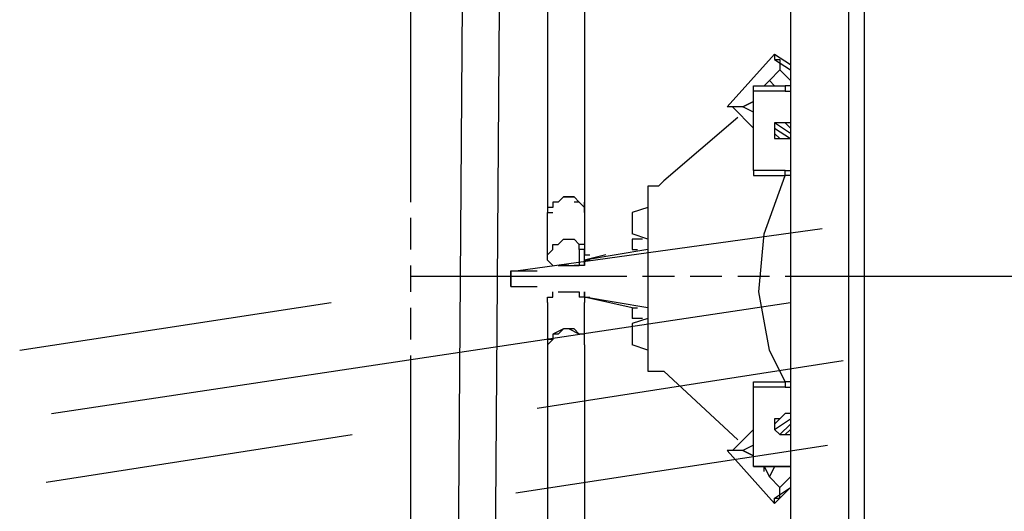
# Model space of a CAD drawing. Header units: millimetres. Extents: x 46 to 491, y -41 to 547.
# Tile 78 of 140: x 257.49 to 265.38, y 96.79 to 100.72. Entities that reach past the tile are written whole.
import ezdxf

# ---------------------------------------------------------------- set-up
doc = ezdxf.new("R2010")
doc.units = ezdxf.units.MM
doc.header["$LTSCALE"] = 10
doc.layers.add('xref', color=252, linetype='Continuous')

# ---------------------------------------------------------------- blocks, each defined once
blk = doc.blocks.new('stacja')
at = {"color": 5, "lineweight": 25}
for points in [[(209.677, 50.630666), (209.677, 42.587333)], [(209.677, 50.630666), (209.677, 42.587333)], [(210.142667, 50.630666), (210.142667, 40.978666)], [(210.142667, 50.630666), (210.142667, 40.978666)], [(209.211334, 49.614666), (209.169, 49.614666), (209.55, 50.038), (209.677, 49.953333)], [(209.211334, 49.614666), (209.169, 49.614666), (209.55, 50.038), (209.677, 49.953333)], [(209.55, 50.038), (209.55, 49.995666), (209.592334, 49.995666), (209.592334, 49.911)], [(209.55, 50.038), (209.55, 49.995666), (209.592334, 49.995666), (209.592334, 49.911)], [(209.592334, 49.911), (209.507667, 49.826333), (209.55, 49.784)], [(209.592334, 49.911), (209.507667, 49.826333), (209.55, 49.784)], [(209.634667, 49.741666), (209.380667, 49.741666), (209.380667, 49.784), (209.634667, 49.784)], [(209.634667, 49.741666), (209.380667, 49.741666), (209.380667, 49.784), (209.634667, 49.784)], [(209.677, 49.784), (209.634667, 49.784), (209.634667, 49.741666), (209.677, 49.741666)], [(209.677, 49.784), (209.634667, 49.784), (209.634667, 49.741666), (209.677, 49.741666)], [(209.296, 49.614666), (209.169, 49.614666)], [(209.296, 49.614666), (209.169, 49.614666)], [(209.677, 49.487666), (209.55, 49.487666), (209.55, 49.360666), (209.677, 49.360666)], [(209.677, 49.487666), (209.55, 49.487666), (209.55, 49.360666), (209.677, 49.360666)], [(209.634667, 49.106666), (209.380667, 49.106666), (209.380667, 49.064333), (209.634667, 49.064333)], [(209.634667, 49.106666), (209.380667, 49.106666), (209.380667, 49.064333), (209.634667, 49.064333)], [(209.634667, 47.413333), (209.507667, 47.667333), (209.423, 48.133), (209.465334, 48.598666), (209.634667, 49.064333)], [(209.634667, 47.413333), (209.507667, 47.667333), (209.423, 48.133), (209.465334, 48.598666), (209.634667, 49.064333)], [(209.677, 49.064333), (209.634667, 49.064333), (209.634667, 49.106666), (209.677, 49.106666)], [(209.677, 49.064333), (209.634667, 49.064333), (209.634667, 49.106666), (209.677, 49.106666)], [(208.534, 48.979666), (208.534, 47.498)], [(208.534, 48.979666), (208.534, 47.498)], [(208.661, 49.022), (208.618667, 48.979666)], [(208.661, 49.022), (208.618667, 48.979666)], [(208.026, 48.768), (208.026, 48.810333), (207.983667, 48.852666), (207.941334, 48.895), (207.856667, 48.895), (207.814334, 48.852666), (207.772, 48.852666), (207.772, 48.810333), (207.729667, 48.810333), (207.729667, 48.768)], [(208.026, 48.768), (208.026, 48.810333), (207.983667, 48.852666), (207.941334, 48.895), (207.856667, 48.895), (207.814334, 48.852666), (207.772, 48.852666), (207.772, 48.810333), (207.729667, 48.810333), (207.729667, 48.768)], [(207.856667, 48.895), (207.899, 48.895)], [(207.856667, 48.895), (207.899, 48.895)], [(207.899, 48.895), (207.941334, 48.895)], [(207.899, 48.895), (207.941334, 48.895)], [(207.772, 48.810333), (207.729667, 48.810333)], [(207.772, 48.810333), (207.729667, 48.810333)], [(207.814334, 48.852666), (207.772, 48.852666)], [(207.814334, 48.852666), (207.772, 48.852666)], [(207.983667, 48.852666), (207.941334, 48.852666)], [(207.983667, 48.852666), (207.941334, 48.852666)], [(208.026, 48.768), (208.026, 48.852666)], [(208.026, 48.768), (208.026, 48.852666)], [(207.729667, 48.768), (207.772, 48.768)], [(207.729667, 48.768), (207.772, 48.768)], [(208.407, 48.768), (208.407, 48.683333)], [(208.407, 48.768), (208.407, 48.683333)], [(208.407, 48.683333), (208.407, 48.598666)], [(208.407, 48.683333), (208.407, 48.598666)], [(207.772, 48.344666), (207.729667, 48.387), (207.729667, 48.429333), (207.772, 48.471666), (207.772, 48.514), (207.814334, 48.514), (207.856667, 48.556333), (207.941334, 48.556333), (207.983667, 48.514)], [(207.772, 48.344666), (207.729667, 48.387), (207.729667, 48.429333), (207.772, 48.471666), (207.772, 48.514), (207.814334, 48.514), (207.856667, 48.556333), (207.941334, 48.556333), (207.983667, 48.514)], [(208.407, 48.556333), (208.407, 48.471666)], [(208.407, 48.556333), (208.407, 48.471666)], [(207.983667, 48.471666), (207.983667, 48.514)], [(208.026, 48.514), (207.983667, 48.514)], [(207.983667, 48.471666), (207.983667, 48.514)], [(208.026, 48.514), (207.983667, 48.514)], [(208.026, 48.514), (208.026, 48.471666)], [(208.026, 48.514), (208.026, 48.471666)], [(207.983667, 48.471666), (207.983667, 48.344666)], [(208.026, 48.344666), (208.026, 48.471666), (207.983667, 48.471666)], [(207.983667, 48.471666), (207.983667, 48.344666)], [(208.026, 48.344666), (208.026, 48.471666), (207.983667, 48.471666)], [(208.026, 48.429333), (208.068334, 48.429333)], [(208.026, 48.429333), (208.068334, 48.429333)], [(207.814334, 48.344666), (207.856667, 48.344666)], [(207.814334, 48.344666), (207.856667, 48.344666)], [(207.814334, 48.344666), (207.856667, 48.344666)], [(207.814334, 48.344666), (207.856667, 48.344666)], [(207.856667, 48.344666), (207.899, 48.344666)], [(207.856667, 48.344666), (207.899, 48.344666)], [(207.899, 48.344666), (207.941334, 48.344666)], [(207.899, 48.344666), (207.941334, 48.344666)], [(207.941334, 48.344666), (207.983667, 48.344666)], [(207.941334, 48.344666), (207.983667, 48.344666)], [(208.026, 48.344666), (207.983667, 48.344666)], [(208.026, 48.344666), (207.983667, 48.344666)], [(208.026, 48.387), (208.026, 48.344666)], [(208.026, 48.387), (208.068334, 48.387)], [(208.026, 48.387), (208.026, 48.344666)], [(208.026, 48.387), (208.068334, 48.387)], [(207.433334, 48.175333), (207.433334, 48.302333)], [(207.433334, 48.302333), (207.433334, 48.26)], [(207.433334, 48.175333), (207.433334, 48.302333)], [(207.433334, 48.302333), (207.433334, 48.26)], [(207.433334, 48.26), (207.433334, 48.175333)], [(207.433334, 48.26), (207.433334, 48.175333)], [(207.729667, 48.048333), (207.729667, 48.090666), (207.772, 48.090666), (207.772, 48.133)], [(207.729667, 48.048333), (207.729667, 48.090666), (207.772, 48.090666), (207.772, 48.133)], [(207.814334, 48.133), (207.856667, 48.133)], [(207.814334, 48.133), (207.856667, 48.133)], [(207.814334, 48.133), (207.856667, 48.133)], [(207.814334, 48.133), (207.856667, 48.133)], [(207.814334, 48.133), (207.856667, 48.133)], [(207.814334, 48.133), (207.856667, 48.133)], [(207.856667, 48.133), (207.899, 48.133)], [(207.856667, 48.133), (207.899, 48.133)], [(207.899, 48.133), (207.941334, 48.133)], [(207.899, 48.133), (207.941334, 48.133)], [(207.899, 48.133), (207.941334, 48.133)], [(207.899, 48.133), (207.941334, 48.133)], [(207.941334, 48.133), (207.983667, 48.133)], [(207.941334, 48.133), (207.983667, 48.133)], [(207.983667, 48.133), (207.983667, 48.090666)], [(207.983667, 48.133), (207.983667, 48.090666)], [(208.026, 48.133), (208.026, 48.090666)], [(208.026, 48.090666), (208.026, 48.133)], [(208.026, 48.133), (208.026, 48.090666)], [(208.026, 48.090666), (208.026, 48.133)], [(208.026, 48.090666), (208.026, 48.048333)], [(208.026, 48.090666), (208.068334, 48.090666)], [(208.026, 48.090666), (208.026, 48.048333)], [(208.026, 48.090666), (208.026, 48.048333)], [(208.026, 48.090666), (208.068334, 48.090666)], [(208.026, 48.090666), (208.026, 48.048333)], [(208.026, 48.090666), (208.068334, 48.090666)], [(208.026, 48.090666), (208.026, 48.048333)], [(208.026, 48.090666), (208.026, 48.048333)], [(208.026, 48.090666), (208.068334, 48.090666)], [(208.407, 48.006), (208.407, 47.921333)], [(208.407, 48.006), (208.449334, 48.006)], [(208.407, 48.006), (208.407, 47.921333)], [(208.407, 48.006), (208.449334, 48.006)], [(208.407, 47.879), (208.407, 47.794333)], [(208.407, 47.879), (208.407, 47.794333)], [(208.026, 47.709666), (208.026, 47.794333), (207.983667, 47.794333), (207.899, 47.836666), (207.856667, 47.836666), (207.772, 47.794333), (207.772, 47.752), (207.729667, 47.709666)], [(208.026, 47.752), (208.026, 47.794333), (207.983667, 47.794333), (207.941334, 47.836666), (207.856667, 47.836666), (207.814334, 47.794333), (207.772, 47.794333), (207.772, 47.752), (207.729667, 47.752), (207.729667, 47.709666)], [(208.026, 47.709666), (208.026, 47.794333), (207.983667, 47.794333), (207.899, 47.836666), (207.856667, 47.836666), (207.772, 47.794333), (207.772, 47.752), (207.729667, 47.709666)], [(208.026, 47.752), (208.026, 47.794333), (207.983667, 47.794333), (207.941334, 47.836666), (207.856667, 47.836666), (207.814334, 47.794333), (207.772, 47.794333), (207.772, 47.752), (207.729667, 47.752), (207.729667, 47.709666)], [(208.407, 47.794333), (208.407, 47.709666)], [(208.407, 47.794333), (208.407, 47.709666)], [(208.618667, 47.498), (208.661, 47.498)], [(208.618667, 47.498), (208.661, 47.498)], [(209.634667, 47.371), (209.380667, 47.371), (209.380667, 47.413333), (209.634667, 47.413333)], [(209.634667, 47.371), (209.380667, 47.371), (209.380667, 47.413333), (209.634667, 47.413333)], [(209.380667, 46.736), (209.380667, 47.371)], [(209.380667, 46.736), (209.380667, 47.371)], [(209.677, 47.413333), (209.634667, 47.413333), (209.634667, 47.371), (209.677, 47.371)], [(209.677, 47.413333), (209.634667, 47.413333), (209.634667, 47.371), (209.677, 47.371)], [(209.677, 47.159333), (209.634667, 47.159333), (209.592334, 47.117), (209.55, 47.117), (209.55, 47.032333), (209.592334, 46.99), (209.677, 46.99)], [(209.677, 47.159333), (209.634667, 47.159333), (209.592334, 47.117), (209.55, 47.117), (209.55, 47.032333), (209.592334, 46.99), (209.677, 46.99)], [(209.296, 46.863), (209.211334, 46.863), (209.380667, 47.032333)], [(209.296, 46.863), (209.211334, 46.863), (209.380667, 47.032333)], [(209.211334, 46.863), (209.169, 46.863)], [(209.211334, 46.863), (209.169, 46.863), (209.55, 46.439666), (209.677, 46.566666)], [(209.211334, 46.863), (209.169, 46.863)], [(209.211334, 46.863), (209.169, 46.863), (209.55, 46.439666), (209.677, 46.566666)], [(209.55, 46.439666), (209.55, 46.482), (209.592334, 46.482), (209.592334, 46.566666)], [(209.55, 46.439666), (209.55, 46.482), (209.592334, 46.482), (209.592334, 46.566666)]]:
    blk.add_lwpolyline(points, dxfattribs=at)
for points in [[(209.634667, 46.736), (209.380667, 46.736)], [(209.634667, 46.736), (209.380667, 46.736)], [(209.677, 46.736), (209.634667, 46.736)], [(209.677, 46.736), (209.634667, 46.736)]]:
    blk.add_lwpolyline(points, close=True, dxfattribs=at)
for points in [[(210.269667, 40.978666), (210.269667, 40.978666), (210.269667, 55.499), (210.269667, 55.499)], [(210.269667, 40.978666), (210.269667, 40.978666), (210.269667, 55.499), (210.269667, 55.499)], [(208.026, 52.620333), (208.026, 52.620333), (208.026, 48.768), (208.026, 48.768)], [(208.026, 52.620333), (208.026, 52.620333), (208.026, 48.768), (208.026, 48.768)], [(207.729667, 51.816), (207.729667, 51.816), (207.729667, 48.768), (207.729667, 48.768)], [(207.729667, 51.816), (207.729667, 51.816), (207.729667, 48.768), (207.729667, 48.768)], [(206.629, 51.477333), (206.629, 51.477333), (206.629, 48.979666), (206.629, 48.979666)], [(207.01, 45.296666), (207.01, 45.296666), (207.052334, 51.181), (207.052334, 51.181)], [(207.01, 45.296666), (207.01, 45.296666), (207.052334, 51.181), (207.052334, 51.181)], [(207.306334, 45.296666), (207.306334, 45.296666), (207.348667, 51.138666), (207.348667, 51.138666)], [(207.306334, 45.296666), (207.306334, 45.296666), (207.348667, 51.138666), (207.348667, 51.138666)], [(206.629, 50.249666), (206.629, 50.249666), (206.629, 49.995666), (206.629, 49.995666)], [(209.55, 49.995666), (209.55, 49.995666), (209.677, 49.911), (209.677, 49.911)], [(209.55, 49.995666), (209.55, 49.995666), (209.677, 49.911), (209.677, 49.911)], [(209.677, 49.826333), (209.677, 49.826333), (209.592334, 49.911), (209.592334, 49.911)], [(209.677, 49.826333), (209.677, 49.826333), (209.592334, 49.911), (209.592334, 49.911)], [(206.629, 49.868666), (206.629, 49.868666), (206.629, 49.614666), (206.629, 49.614666)], [(209.465334, 49.784), (209.465334, 49.784), (209.507667, 49.826333), (209.507667, 49.826333)], [(209.465334, 49.784), (209.465334, 49.784), (209.507667, 49.826333), (209.507667, 49.826333)], [(209.380667, 49.106666), (209.380667, 49.106666), (209.380667, 49.741666), (209.380667, 49.741666)], [(209.380667, 49.106666), (209.380667, 49.106666), (209.380667, 49.741666), (209.380667, 49.741666)], [(209.380667, 49.445333), (209.380667, 49.445333), (209.211334, 49.614666), (209.211334, 49.614666)], [(209.380667, 49.445333), (209.380667, 49.445333), (209.211334, 49.614666), (209.211334, 49.614666)], [(209.296, 49.614666), (209.296, 49.614666), (209.380667, 49.657), (209.380667, 49.657)], [(209.380667, 49.657), (209.380667, 49.657), (209.296, 49.614666), (209.296, 49.614666)], [(209.296, 49.614666), (209.296, 49.614666), (209.380667, 49.657), (209.380667, 49.657)], [(209.380667, 49.657), (209.380667, 49.657), (209.296, 49.614666), (209.296, 49.614666)], [(209.380667, 49.572333), (209.380667, 49.572333), (209.296, 49.614666), (209.296, 49.614666)], [(209.380667, 49.572333), (209.380667, 49.572333), (209.296, 49.614666), (209.296, 49.614666)], [(209.253667, 49.53), (209.253667, 49.53), (208.661, 49.022), (208.661, 49.022)], [(209.253667, 49.53), (209.253667, 49.53), (208.661, 49.022), (208.661, 49.022)], [(206.629, 49.487666), (206.629, 49.487666), (206.629, 49.233666), (206.629, 49.233666)], [(209.677, 49.403), (209.677, 49.403), (209.55, 49.487666), (209.55, 49.487666)], [(209.677, 49.403), (209.677, 49.403), (209.55, 49.487666), (209.55, 49.487666)], [(209.55, 49.445333), (209.55, 49.445333), (209.677, 49.360666), (209.677, 49.360666)], [(209.55, 49.445333), (209.55, 49.445333), (209.677, 49.360666), (209.677, 49.360666)], [(209.634667, 49.487666), (209.634667, 49.487666), (209.677, 49.445333), (209.677, 49.445333)], [(209.634667, 49.487666), (209.634667, 49.487666), (209.677, 49.445333), (209.677, 49.445333)], [(209.592334, 49.360666), (209.592334, 49.360666), (209.55, 49.403), (209.55, 49.403)], [(209.592334, 49.360666), (209.592334, 49.360666), (209.55, 49.403), (209.55, 49.403)], [(206.629, 49.106666), (206.629, 49.106666), (206.629, 48.852666), (206.629, 48.852666)], [(208.618667, 48.979666), (208.618667, 48.979666), (208.534, 48.979666), (208.534, 48.979666)], [(208.618667, 48.979666), (208.618667, 48.979666), (208.534, 48.979666), (208.534, 48.979666)], [(208.534, 48.810333), (208.534, 48.810333), (208.407, 48.768), (208.407, 48.768)], [(208.534, 48.810333), (208.534, 48.810333), (208.407, 48.768), (208.407, 48.768)], [(206.629, 48.725666), (206.629, 48.725666), (206.629, 48.471666), (206.629, 48.471666)], [(207.729667, 48.429333), (207.729667, 48.429333), (207.729667, 48.768), (207.729667, 48.768)], [(207.729667, 48.429333), (207.729667, 48.429333), (207.729667, 48.768), (207.729667, 48.768)], [(208.026, 48.768), (208.026, 48.768), (208.026, 48.429333), (208.026, 48.429333)], [(208.026, 48.768), (208.026, 48.768), (208.026, 48.429333), (208.026, 48.429333)], [(208.534, 48.556333), (208.534, 48.556333), (208.407, 48.598666), (208.407, 48.598666)], [(208.534, 48.556333), (208.534, 48.556333), (208.407, 48.598666), (208.407, 48.598666)], [(208.491667, 48.556333), (208.491667, 48.556333), (208.407, 48.556333), (208.407, 48.556333)], [(208.491667, 48.556333), (208.491667, 48.556333), (208.407, 48.556333), (208.407, 48.556333)], [(208.534, 48.471666), (208.534, 48.471666), (208.026, 48.387), (208.026, 48.387)], [(208.534, 48.471666), (208.534, 48.471666), (208.026, 48.387), (208.026, 48.387)], [(208.195334, 48.429333), (208.195334, 48.429333), (208.026, 48.387), (208.026, 48.387)], [(208.195334, 48.429333), (208.195334, 48.429333), (208.026, 48.387), (208.026, 48.387)], [(208.407, 48.471666), (208.407, 48.471666), (208.449334, 48.471666), (208.449334, 48.471666)], [(208.407, 48.471666), (208.407, 48.471666), (208.449334, 48.471666), (208.449334, 48.471666)], [(206.629, 48.344666), (206.629, 48.344666), (206.629, 48.133), (206.629, 48.133)], [(207.814334, 48.344666), (207.814334, 48.344666), (207.856667, 48.344666), (207.856667, 48.344666)], [(207.814334, 48.344666), (207.814334, 48.344666), (207.856667, 48.344666), (207.856667, 48.344666)], [(207.899, 48.344666), (207.899, 48.344666), (207.856667, 48.344666), (207.856667, 48.344666)], [(207.899, 48.344666), (207.899, 48.344666), (207.856667, 48.344666), (207.856667, 48.344666)], [(207.983667, 48.344666), (207.983667, 48.344666), (207.941334, 48.344666), (207.941334, 48.344666)], [(207.983667, 48.344666), (207.983667, 48.344666), (207.941334, 48.344666), (207.941334, 48.344666)], [(206.629, 48.26), (206.629, 48.26), (208.110667, 48.26), (208.110667, 48.26)], [(206.629, 48.26), (206.629, 48.26), (206.883, 48.26), (206.883, 48.26)], [(207.01, 48.26), (207.01, 48.26), (207.264, 48.26), (207.264, 48.26)], [(207.391, 48.26), (207.391, 48.26), (207.645, 48.26), (207.645, 48.26)], [(207.433334, 48.302333), (207.433334, 48.302333), (207.475667, 48.302333), (207.475667, 48.302333)], [(207.433334, 48.302333), (207.433334, 48.302333), (207.645, 48.302333), (207.645, 48.302333)], [(207.433334, 48.302333), (207.433334, 48.302333), (207.475667, 48.302333), (207.475667, 48.302333)], [(207.433334, 48.302333), (207.433334, 48.302333), (207.645, 48.302333), (207.645, 48.302333)], [(207.772, 48.26), (207.772, 48.26), (207.983667, 48.26), (207.983667, 48.26)], [(208.110667, 48.26), (208.110667, 48.26), (208.364667, 48.26), (208.364667, 48.26)], [(208.491667, 48.26), (208.491667, 48.26), (208.745667, 48.26), (208.745667, 48.26)], [(208.872667, 48.26), (208.872667, 48.26), (209.126667, 48.26), (209.126667, 48.26)], [(209.253667, 48.26), (209.253667, 48.26), (209.507667, 48.26), (209.507667, 48.26)], [(209.634667, 48.26), (209.634667, 48.26), (212.132334, 48.26), (212.132334, 48.26)], [(209.634667, 48.26), (209.634667, 48.26), (209.888667, 48.26), (209.888667, 48.26)], [(210.015667, 48.26), (210.015667, 48.26), (210.269667, 48.26), (210.269667, 48.26)], [(210.396667, 48.26), (210.396667, 48.26), (210.608334, 48.26), (210.608334, 48.26)], [(210.735334, 48.26), (210.735334, 48.26), (210.989334, 48.26), (210.989334, 48.26)], [(211.116334, 48.26), (211.116334, 48.26), (211.370334, 48.26), (211.370334, 48.26)], [(207.433334, 48.175333), (207.433334, 48.175333), (207.475667, 48.175333), (207.475667, 48.175333)], [(207.433334, 48.175333), (207.433334, 48.175333), (207.645, 48.175333), (207.645, 48.175333)], [(207.433334, 48.175333), (207.433334, 48.175333), (207.475667, 48.175333), (207.475667, 48.175333)], [(207.433334, 48.175333), (207.433334, 48.175333), (207.645, 48.175333), (207.645, 48.175333)], [(207.814334, 48.133), (207.814334, 48.133), (207.856667, 48.133), (207.856667, 48.133)], [(207.814334, 48.133), (207.814334, 48.133), (207.856667, 48.133), (207.856667, 48.133)], [(207.856667, 48.133), (207.856667, 48.133), (207.899, 48.133), (207.899, 48.133)], [(207.856667, 48.133), (207.856667, 48.133), (207.899, 48.133), (207.899, 48.133)], [(207.941334, 48.133), (207.941334, 48.133), (207.983667, 48.133), (207.983667, 48.133)], [(207.941334, 48.133), (207.941334, 48.133), (207.983667, 48.133), (207.983667, 48.133)], [(208.026, 48.090666), (208.026, 48.090666), (207.983667, 48.090666), (207.983667, 48.090666)], [(208.026, 48.090666), (208.026, 48.090666), (207.983667, 48.090666), (207.983667, 48.090666)], [(208.534, 48.006), (208.534, 48.006), (208.026, 48.090666), (208.026, 48.090666)], [(208.407, 48.006), (208.407, 48.006), (208.026, 48.090666), (208.026, 48.090666)], [(208.534, 48.006), (208.534, 48.006), (208.026, 48.090666), (208.026, 48.090666)], [(208.407, 48.006), (208.407, 48.006), (208.026, 48.090666), (208.026, 48.090666)], [(206.629, 48.006), (206.629, 48.006), (206.629, 47.752), (206.629, 47.752)], [(207.729667, 48.048333), (207.729667, 48.048333), (207.729667, 47.709666), (207.729667, 47.709666)], [(207.729667, 48.048333), (207.729667, 48.048333), (207.729667, 47.709666), (207.729667, 47.709666)], [(208.026, 47.709666), (208.026, 47.709666), (208.026, 48.048333), (208.026, 48.048333)], [(208.026, 47.709666), (208.026, 47.709666), (208.026, 48.048333), (208.026, 48.048333)], [(208.534, 47.921333), (208.534, 47.921333), (208.407, 47.879), (208.407, 47.879)], [(208.491667, 47.921333), (208.491667, 47.921333), (208.407, 47.921333), (208.407, 47.921333)], [(208.534, 47.921333), (208.534, 47.921333), (208.407, 47.879), (208.407, 47.879)], [(208.491667, 47.921333), (208.491667, 47.921333), (208.407, 47.921333), (208.407, 47.921333)], [(207.729667, 47.709666), (207.729667, 47.709666), (207.729667, 43.857333), (207.729667, 43.857333)], [(207.729667, 47.709666), (207.729667, 47.709666), (207.729667, 43.857333), (207.729667, 43.857333)], [(208.026, 47.709666), (208.026, 47.709666), (208.026, 43.857333), (208.026, 43.857333)], [(208.026, 47.709666), (208.026, 47.709666), (208.026, 43.857333), (208.026, 43.857333)], [(208.534, 47.667333), (208.534, 47.667333), (208.407, 47.709666), (208.407, 47.709666)], [(208.534, 47.667333), (208.534, 47.667333), (208.407, 47.709666), (208.407, 47.709666)], [(206.629, 47.625), (206.629, 47.625), (206.629, 47.371), (206.629, 47.371)], [(206.629, 47.498), (206.629, 47.498), (206.629, 45.000333), (206.629, 45.000333)], [(208.534, 47.498), (208.534, 47.498), (208.618667, 47.498), (208.618667, 47.498)], [(208.534, 47.498), (208.534, 47.498), (208.618667, 47.498), (208.618667, 47.498)], [(208.661, 47.498), (208.661, 47.498), (209.253667, 46.947666), (209.253667, 46.947666)], [(208.661, 47.498), (208.661, 47.498), (209.253667, 46.947666), (209.253667, 46.947666)], [(206.629, 47.244), (206.629, 47.244), (206.629, 46.99), (206.629, 46.99)], [(209.634667, 47.159333), (209.634667, 47.159333), (209.55, 47.074666), (209.55, 47.074666)], [(209.634667, 47.159333), (209.634667, 47.159333), (209.55, 47.074666), (209.55, 47.074666)], [(209.55, 47.032333), (209.55, 47.032333), (209.677, 47.117), (209.677, 47.117)], [(209.55, 47.032333), (209.55, 47.032333), (209.677, 47.117), (209.677, 47.117)], [(209.677, 47.074666), (209.677, 47.074666), (209.592334, 46.99), (209.592334, 46.99)], [(209.677, 47.074666), (209.677, 47.074666), (209.592334, 46.99), (209.592334, 46.99)], [(209.634667, 46.99), (209.634667, 46.99), (209.677, 47.032333), (209.677, 47.032333)], [(209.634667, 46.99), (209.634667, 46.99), (209.677, 47.032333), (209.677, 47.032333)], [(209.380667, 46.905333), (209.380667, 46.905333), (209.296, 46.863), (209.296, 46.863)], [(209.380667, 46.905333), (209.380667, 46.905333), (209.296, 46.863), (209.296, 46.863)], [(206.629, 46.863), (206.629, 46.863), (206.629, 46.609), (206.629, 46.609)], [(209.296, 46.863), (209.296, 46.863), (209.380667, 46.820666), (209.380667, 46.820666)], [(209.380667, 46.820666), (209.380667, 46.820666), (209.296, 46.863), (209.296, 46.863)], [(209.296, 46.863), (209.296, 46.863), (209.380667, 46.820666), (209.380667, 46.820666)], [(209.380667, 46.820666), (209.380667, 46.820666), (209.296, 46.863), (209.296, 46.863)], [(209.465334, 46.736), (209.465334, 46.736), (209.507667, 46.651333), (209.507667, 46.651333)], [(209.465334, 46.693666), (209.465334, 46.693666), (209.465334, 46.736), (209.465334, 46.736)], [(209.465334, 46.736), (209.465334, 46.736), (209.507667, 46.651333), (209.507667, 46.651333)], [(209.465334, 46.693666), (209.465334, 46.693666), (209.465334, 46.736), (209.465334, 46.736)], [(209.55, 46.736), (209.55, 46.736), (209.507667, 46.651333), (209.507667, 46.651333)], [(209.55, 46.736), (209.55, 46.736), (209.507667, 46.651333), (209.507667, 46.651333)], [(209.507667, 46.651333), (209.507667, 46.651333), (209.592334, 46.566666), (209.592334, 46.566666)], [(209.507667, 46.651333), (209.507667, 46.651333), (209.592334, 46.566666), (209.592334, 46.566666)], [(209.677, 46.651333), (209.677, 46.651333), (209.592334, 46.566666), (209.592334, 46.566666)], [(209.677, 46.651333), (209.677, 46.651333), (209.592334, 46.566666), (209.592334, 46.566666)], [(209.55, 46.482), (209.55, 46.482), (209.677, 46.566666), (209.677, 46.566666)], [(209.55, 46.482), (209.55, 46.482), (209.677, 46.566666), (209.677, 46.566666)], [(206.629, 46.482), (206.629, 46.482), (206.629, 46.228), (206.629, 46.228)]]:
    blk.add_open_spline(points, degree=3, dxfattribs=at)
at = {"color": 6, "lineweight": 25}
for points in [[(207.475667, 48.302333), (207.475667, 48.302333), (209.931, 48.641), (209.931, 48.641)], [(203.496334, 47.667333), (203.496334, 47.667333), (205.994, 48.048333), (205.994, 48.048333)], [(203.750334, 47.159333), (203.750334, 47.159333), (209.677, 48.048333), (209.677, 48.048333)], [(207.645, 47.201666), (207.645, 47.201666), (210.100334, 47.582666), (210.100334, 47.582666)], [(203.708, 46.609), (203.708, 46.609), (206.163334, 46.99), (206.163334, 46.99)], [(207.475667, 46.524333), (207.475667, 46.524333), (209.973334, 46.905333), (209.973334, 46.905333)]]:
    blk.add_open_spline(points, degree=3, dxfattribs=at)

msp = doc.modelspace()

# ---------------------------------------------------------------- block references
at = {"layer": 'xref'}
msp.add_blockref('stacja', (53.992334, 50.410128), dxfattribs=at)

doc.saveas('drawing.dxf')
